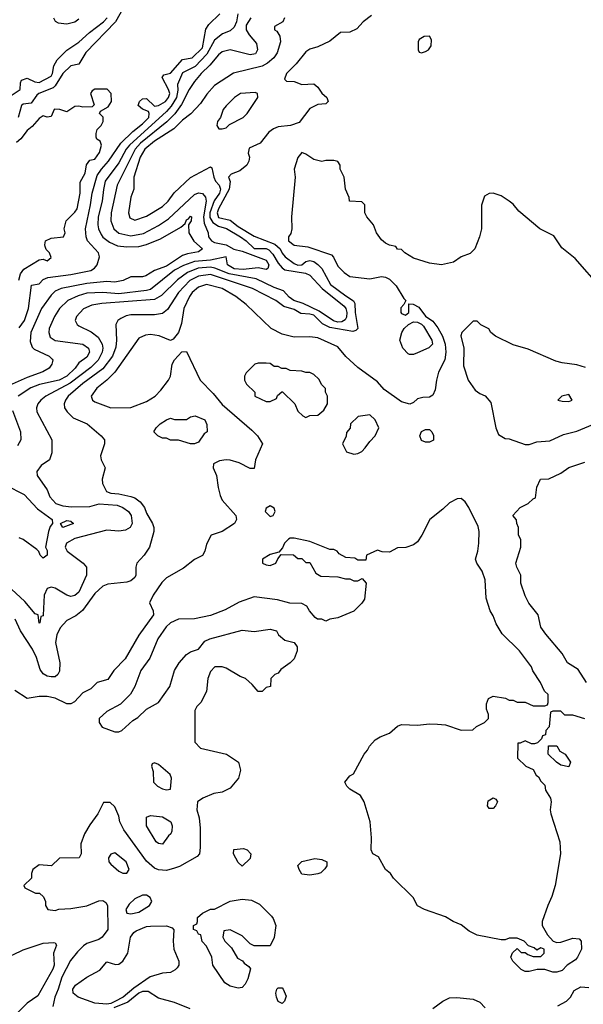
# Model space of a CAD drawing. Header units: inches. Extents: x 1793389 to 1900389, y 320802 to 470796.
# Tile 70 of 256: x 1852393 to 1855223, y 341253 to 346201. Entities that reach past the tile are written whole.
import ezdxf

# ---------------------------------------------------------------- set-up
doc = ezdxf.new("R2010")
doc.units = ezdxf.units.IN
doc.header["$MEASUREMENT"] = 0
doc.layers.add('B8354', color=7, linetype='Continuous')

msp = doc.modelspace()

# ---------------------------------------------------------------- linework, layer by layer
at = {"layer": 'B8354', "color": 2}
for points, elevation in [([(1852910, 346256.3), (1852873.7, 346190), (1852724, 346036), (1852690, 345978), (1852649.2, 345970), (1852610, 345930.4), (1852571.4, 345868.6), (1852561, 345859), (1852489.2, 345830), (1852478, 345822), (1852450, 345781), (1852410, 345777.3), (1852401.2, 345770), (1852385.6, 345710)], 174), ([(1853487.6, 346230), (1853481.5, 346190), (1853470, 346163.7), (1853450, 346144.5), (1853410.4, 346129.6), (1853370, 346098), (1853332.2, 346027.8), (1853273.4, 345966.6), (1853210, 345933.6), (1853184.2, 345875.8), (1853186.8, 345846.8), (1853179.7, 345810), (1853153.3, 345766.7), (1853130, 345739.7), (1852943.2, 345570), (1852926.5, 345550), (1852890, 345481.6), (1852822.6, 345390), (1852812.8, 345347.2), (1852807.4, 345290), (1852786.3, 345210), (1852785.7, 345170), (1852788.7, 345150), (1852801.1, 345121.1), (1852810, 345108.2), (1852842.8, 345082.8), (1852884.4, 345064.4), (1852930, 345058.9), (1852990, 345061.7), (1853030, 345071.7), (1853100.1, 345099.9), (1853201, 345159), (1853223.2, 345176.8), (1853230, 345194.8), (1853240.4, 345199.6), (1853250, 345214), (1853256, 345210), (1853253.4, 345190), (1853241, 345170), (1853242.4, 345130), (1853267.8, 345087.8), (1853310.8, 345050), (1853290, 345035.1), (1853234.7, 345025.3), (1853210, 345015.4), (1853130, 344963.1), (1853070, 344940.5), (1853026.1, 344913.9), (1853009.6, 344909.6), (1852950.7, 344909.3), (1852912, 344890), (1852870, 344882.7), (1852830, 344885.6), (1852730, 344874.7), (1852601, 344850), (1852570, 344836.2), (1852550, 344817), (1852502.4, 344750), (1852448.5, 344630), (1852444.7, 344584.7), (1852455.3, 344555.3), (1852465.1, 344545.1), (1852541, 344510), (1852555.5, 344495.5), (1852558.8, 344490), (1852554.8, 344470), (1852541, 344450), (1852508.3, 344431.7), (1852430, 344403.5), (1852324, 344356)], 178), ([(1853722, 346210), (1853714, 346190), (1853672.7, 346167.3), (1853672, 346150), (1853683.5, 346143.5), (1853698, 346118), (1853701.6, 346090), (1853684.8, 346035.2), (1853668.2, 346010), (1853637, 345983), (1853610, 345966.9), (1853466.9, 345933.1), (1853370.8, 345870), (1853332.5, 345827.5), (1853299.9, 345780.1), (1853251.7, 345728.3), (1853210, 345696.2), (1853166.6, 345653.4), (1853070, 345591.1), (1853021.1, 345550), (1852998, 345510), (1852964.9, 345410), (1852964.9, 345350), (1852950.8, 345310), (1852939.1, 345230), (1852945.8, 345205.8), (1852970, 345194), (1853030, 345213.4), (1853110, 345263), (1853138, 345290), (1853168.3, 345331.7), (1853250, 345408.2), (1853350, 345461), (1853357.3, 345457.3), (1853366.7, 345410), (1853376.5, 345390), (1853393.7, 345370), (1853400.8, 345350), (1853395.2, 345330), (1853369.5, 345290.5), (1853348, 345230), (1853347.3, 345207.3), (1853361.9, 345181.9), (1853390, 345163.9), (1853431.7, 345151.7), (1853501.6, 345110), (1853530.4, 345090), (1853570, 345052), (1853630, 345051.1), (1853643.8, 345043.8), (1853663.1, 345023.1), (1853690, 344977), (1853710, 344953.7), (1853724.4, 344944.5), (1853827.5, 344927.5), (1853850, 344918), (1853911.6, 344850), (1854021.7, 344761.7), (1854030.2, 344750), (1854034.4, 344730), (1854033, 344707), (1854027.1, 344692.9), (1854010, 344682.2), (1853990, 344681), (1853967.5, 344687.5), (1853896.5, 344736.5), (1853815.4, 344775.4), (1853769.6, 344790), (1853746, 344806), (1853717.8, 344837.8), (1853670, 344855.1), (1853579.6, 344899.6), (1853444.2, 344924.2), (1853372.9, 344952.9), (1853350, 344957.7), (1853287.9, 344952.1), (1853235.8, 344930), (1853185.4, 344894.6), (1853104.2, 344815.8), (1853070, 344795.1), (1852804.8, 344775.2), (1852754.2, 344765.8), (1852712.3, 344747.7), (1852677.3, 344710), (1852670.8, 344690), (1852681, 344670), (1852690, 344662.8), (1852751.9, 344631.9), (1852785.8, 344605.8), (1852806.7, 344570), (1852810.3, 344550), (1852807.4, 344530), (1852786, 344490), (1852750, 344454), (1852646.1, 344373.9), (1852524, 344310), (1852498.8, 344290), (1852484, 344270), (1852477.3, 344250), (1852478.8, 344230), (1852554.8, 344090), (1852554.8, 344025.2), (1852542, 343990), (1852499.8, 343960.2), (1852478, 343930), (1852481, 343910), (1852530, 343838), (1852543.4, 343803.4), (1852574.8, 343770), (1852610, 343757.4), (1852652.6, 343752.6), (1852744.8, 343755.2), (1852791.5, 343768.5), (1852882, 343762), (1852910.8, 343750), (1852939.1, 343730), (1852952.7, 343710), (1852957.1, 343670), (1852947.3, 343650), (1852924.7, 343635.3), (1852890, 343631.5), (1852830, 343635.8), (1852670, 343594), (1852628, 343570), (1852621.6, 343550), (1852630.5, 343530), (1852710.7, 343470), (1852728.2, 343450), (1852728.7, 343410), (1852690, 343324.5), (1852670, 343307.3), (1852650, 343302.9), (1852630, 343309.5), (1852570, 343343.7), (1852550, 343349.2), (1852530, 343342), (1852514.8, 343310), (1852510.9, 343209.1), (1852510, 343206), (1852498, 343202), (1852494, 343170), (1852490, 343168), (1852486, 343210), (1852470, 343215.3), (1852418, 343278), (1852330, 343359.3)], 186), ([(1852350, 345820.5), (1852394.5, 345850), (1852396, 345884), (1852402, 345898), (1852430, 345907.7), (1852468.9, 345888.9), (1852490, 345885.3), (1852550, 345917.3), (1852556.9, 345930), (1852564.5, 345970), (1852580.9, 345999.1), (1852630, 346048.5), (1852690, 346088.4), (1852743, 346137), (1852813.3, 346190), (1852831.3, 346210)], 178), ([(1854158.5, 346221.5), (1854118, 346190), (1854085.4, 346154.6), (1854050, 346139), (1854003.5, 346136.5), (1853950, 346093.2), (1853890, 346065.2), (1853850, 346053.2), (1853830, 346039), (1853781.1, 345978.9), (1853732, 345930), (1853722, 345902), (1853732.7, 345892.7), (1853770, 345891.3), (1853810, 345876), (1853870, 345878), (1853890, 345862), (1853910, 345832), (1853934, 345810), (1853942, 345790), (1853930, 345778), (1853890, 345775.3), (1853850, 345755.3), (1853796.3, 345683.7), (1853752, 345670), (1853690, 345662.2), (1853666.9, 345653.1), (1853644.2, 345635.8), (1853599.6, 345580.4), (1853545.2, 345554.8), (1853540.4, 345530), (1853546, 345510), (1853543.8, 345490), (1853533.4, 345470), (1853498.5, 345441.5), (1853454.9, 345425.1), (1853440.7, 345410), (1853448.7, 345388.7), (1853444, 345350), (1853390.4, 345250), (1853384, 345230), (1853390, 345207.6), (1853450, 345194.4), (1853490, 345162.3), (1853570, 345114), (1853673.3, 345073.3), (1853700.3, 345050), (1853710, 345027.7), (1853725.5, 345010), (1853770, 344975.5), (1853790, 344968), (1853810, 344969.1), (1853830, 344986.8), (1853849.4, 344990.6), (1853870, 344985.5), (1853890, 344970.6), (1853910.5, 344950), (1853954, 344870), (1854030, 344812.7), (1854069, 344789), (1854074.9, 344774.9), (1854076.9, 344730), (1854090, 344649), (1854080.5, 344639.5), (1854066, 344634), (1853950, 344654.5), (1853912.9, 344672.9), (1853870, 344715.5), (1853850, 344722), (1853804.9, 344724.9), (1853770, 344745.1), (1853719.7, 344759.7), (1853679.3, 344790), (1853561.2, 344850), (1853350, 344920.3), (1853290, 344912.9), (1853247, 344890), (1853190.3, 344830), (1853135.2, 344744.7), (1853110, 344724.5), (1853070, 344718.4), (1852950, 344717.6), (1852926.9, 344713.1), (1852899.9, 344700.1), (1852886, 344690), (1852874.8, 344670), (1852878.4, 344590), (1852875.6, 344555.6), (1852858, 344510), (1852810, 344446.3), (1852710, 344373.7), (1852635.5, 344310), (1852622, 344290), (1852616.3, 344270), (1852617.3, 344250), (1852630.8, 344230), (1852661.1, 344201.1), (1852731, 344170), (1852802, 344110), (1852818, 344090), (1852818, 344070), (1852798, 344010), (1852802, 343990), (1852821, 343950), (1852807.5, 343892.5), (1852808, 343870), (1852827.7, 343830), (1852850, 343821.3), (1852890, 343818.7), (1852950, 343805.3), (1852970, 343797.6), (1852997.5, 343777.5), (1853019.3, 343750), (1853030, 343721), (1853058.8, 343670), (1853066, 343650), (1853066, 343630), (1853044.7, 343550), (1853018, 343510), (1852981, 343470), (1852976, 343450), (1852976, 343410), (1852970, 343398), (1852950, 343382), (1852930, 343374), (1852834.8, 343365.2), (1852810, 343354), (1852770, 343317.2), (1852708.5, 343231.5), (1852674.6, 343205.4), (1852630, 343182.7), (1852595.4, 343144.6), (1852578.7, 343110), (1852572.3, 343072.3), (1852594.9, 342970), (1852592.8, 342927.2), (1852584.7, 342910), (1852570, 342899), (1852550, 342899.3), (1852530, 342902.7), (1852510, 342913.2), (1852495.3, 342935.3), (1852476.3, 342996.3), (1852457.2, 343037.2), (1852396, 343130), (1852370, 343188)], 190), ([(1853554, 346210), (1853530, 346174), (1853530.5, 346150.5), (1853544.7, 346124.7), (1853582, 346082), (1853586, 346050), (1853576, 346030), (1853550, 346023.7), (1853450, 346049.4), (1853410, 346039.5), (1853390, 346023.7), (1853348, 345972), (1853303.8, 345930), (1853270.4, 345890), (1853243.1, 345850), (1853204.8, 345775.2), (1853172.3, 345727.7), (1853131.5, 345688.5), (1853000, 345580), (1852972.3, 345550), (1852882.6, 345370), (1852852.4, 345230), (1852850.4, 345190), (1852865.5, 345150), (1852890, 345128.4), (1852950, 345115.3), (1853014.1, 345125.9), (1853090, 345166.7), (1853140.1, 345199.9), (1853270, 345323), (1853290, 345330.4), (1853310, 345327.7), (1853325.5, 345310), (1853328.8, 345290), (1853316, 345210), (1853319, 345179), (1853339.3, 345130), (1853341.3, 345110), (1853354.9, 345090), (1853370, 345080.9), (1853430, 345070.4), (1853467.7, 345047.7), (1853510, 345038), (1853630, 344992.4), (1853643, 344970), (1853638, 344950), (1853630, 344946.6), (1853590, 344953.6), (1853514.2, 344945.8), (1853469.2, 344949.2), (1853435.6, 344970), (1853428.9, 345008.9), (1853350, 344992.9), (1853270, 344986.8), (1853214.5, 344965.5), (1853170, 344941.7), (1853050, 344846), (1853030, 344839.7), (1852890, 344823.5), (1852810, 344831), (1852730, 344826.9), (1852685.7, 344814.3), (1852634.8, 344790), (1852593, 344750), (1852568, 344710), (1852540.5, 344650), (1852539.1, 344630), (1852546.4, 344606.4), (1852570, 344588.2), (1852710.2, 344570.3), (1852738, 344550), (1852743, 344530), (1852730, 344504.5), (1852690, 344477.2), (1852670.4, 344450), (1852630, 344409.7), (1852590, 344389.8), (1852492.7, 344367.3), (1852448.2, 344351.8), (1852384.9, 344310)], 182), ([(1852390, 344652), (1852416, 344690), (1852437, 344750), (1852452.7, 344867.3), (1852490, 344873.2), (1852510, 344896), (1852534, 344906), (1852650, 344920.5), (1852750, 344940.5), (1852767.7, 344952.2), (1852781.3, 344970), (1852793.4, 345010), (1852788, 345030), (1852733, 345090), (1852726.4, 345110), (1852723.7, 345150), (1852748.8, 345270), (1852756, 345330), (1852782.3, 345417.7), (1852802.6, 345450), (1852838.7, 345490), (1852900, 345580), (1852961, 345639), (1853010, 345677.2), (1853040.3, 345710), (1853043, 345730), (1853039, 345739), (1853010, 345750.7), (1852987.3, 345770), (1852994.8, 345790), (1853010, 345802.7), (1853030, 345805.2), (1853070, 345766), (1853090, 345769.6), (1853124.4, 345790), (1853139.6, 345810), (1853145.7, 345830), (1853139.6, 345850), (1853108, 345910), (1853115.9, 345924.1), (1853150, 345932.6), (1853210, 346001.3), (1853258.8, 346010), (1853310, 346059.5), (1853326.9, 346153.1), (1853342.3, 346177.7), (1853397.3, 346230)], 174), ([(1852562, 346210), (1852570, 346194), (1852585.4, 346185.4), (1852630, 346181), (1852670, 346190.8), (1852690, 346204.9)], 182), ([(1852387.9, 344892.1), (1852396.5, 344923.5), (1852412.8, 344947.2), (1852490, 344994), (1852510, 344998), (1852530.9, 344989.1), (1852550, 345006), (1852542, 345030), (1852526, 345046), (1852521, 345061), (1852518, 345070), (1852522, 345090), (1852550, 345104), (1852612, 345110), (1852621, 345130), (1852616, 345150), (1852626, 345190), (1852670, 345233.2), (1852680.5, 345250), (1852695.8, 345330), (1852695.9, 345384.1), (1852722, 345430), (1852727.5, 345472.5), (1852744.5, 345495.5), (1852770, 345500.9), (1852793.2, 345533.2), (1852802.8, 345570), (1852796, 345590), (1852780.7, 345600.7), (1852776, 345610), (1852777.3, 345630), (1852781, 345650), (1852801, 345670), (1852812, 345690), (1852811.6, 345711.6), (1852794, 345730), (1852798, 345742), (1852836.9, 345763.1), (1852854, 345790), (1852852, 345830), (1852831.6, 345851.6), (1852770, 345851.3), (1852756.4, 345843.6), (1852748, 345830), (1852766, 345774), (1852756.4, 345763.6), (1852710, 345761), (1852690, 345766), (1852670, 345764.7), (1852630, 345738), (1852594, 345750), (1852569.1, 345750.9), (1852566, 345750), (1852550, 345714), (1852530, 345712), (1852510, 345718), (1852490, 345704.7), (1852455.9, 345664.1), (1852430, 345644.9), (1852397.6, 345602.4), (1852375.8, 345584.2)], 170), ([(1855314, 344850), (1855180.9, 345000.9), (1855115.3, 345055.3), (1855074.2, 345114.2), (1855004, 345150), (1854898.9, 345238.9), (1854870, 345274), (1854850, 345289), (1854810, 345315.3), (1854770, 345328.7), (1854750, 345328), (1854726, 345314), (1854711.6, 345268.4), (1854711.3, 345150), (1854702, 345110), (1854678, 345050), (1854653.7, 345026.3), (1854610, 345008.7), (1854570, 344982), (1854510.6, 344969.4), (1854450, 344977.2), (1854370, 345002), (1854326, 345030), (1854310, 345046), (1854290, 345048), (1854282, 345062), (1854250, 345068), (1854230, 345078), (1854210, 345095.3), (1854184, 345130), (1854168.7, 345170), (1854135.3, 345210), (1854126, 345230), (1854126, 345270), (1854110, 345286), (1854048.9, 345288.9), (1854047.3, 345307.3), (1854029.1, 345349.1), (1854021.2, 345410), (1854002, 345450), (1854002, 345470), (1853990, 345488), (1853970, 345494), (1853930, 345494), (1853910, 345488), (1853870, 345499), (1853830, 345526), (1853810, 345533.2), (1853790, 345509.2), (1853770.4, 345450), (1853776.5, 345410), (1853757.7, 345210), (1853759.6, 345150), (1853753.6, 345126.4), (1853742.4, 345110), (1853742.4, 345090), (1853770, 345068.9), (1853839.4, 345059.4), (1853958.7, 345018.7), (1853968.5, 345008.5), (1853990, 344962.8), (1854021, 344930), (1854050, 344911), (1854150, 344898.8), (1854210, 344910.6), (1854230, 344907.3), (1854250, 344897.3), (1854283, 344863), (1854320.7, 344800.7), (1854332, 344790), (1854322, 344770), (1854306, 344754), (1854306, 344730), (1854310, 344724), (1854330, 344716.3), (1854346, 344730), (1854347.3, 344772.7), (1854368.9, 344771.1), (1854396, 344756), (1854430, 344710.7), (1854466.4, 344686.4), (1854492.5, 344652.5), (1854516, 344610), (1854528.8, 344570), (1854532.2, 344530), (1854527.7, 344492.3), (1854496.3, 344430), (1854484.9, 344390), (1854478.5, 344341.5), (1854466.4, 344313.6), (1854450, 344304), (1854416.9, 344303.1), (1854390, 344295.3), (1854370, 344278), (1854351.1, 344268.9), (1854310, 344281.2), (1854222.5, 344342.5), (1854190, 344382), (1854090, 344454), (1854030, 344509.2), (1853990, 344558), (1853890, 344602.9), (1853850, 344607), (1853770, 344606), (1853710, 344621.2), (1853655.3, 344650), (1853529, 344770), (1853477.2, 344810), (1853409, 344850), (1853330, 344869.6), (1853290, 344856.9), (1853259.3, 344830), (1853244.4, 344810), (1853217.1, 344750), (1853205.2, 344674.8), (1853190.8, 344629.2), (1853163.6, 344596.4), (1853150, 344588.7), (1853092.1, 344612.1), (1853050, 344619.3), (1853024.9, 344615.1), (1852990, 344601.2), (1852870.2, 344429.8), (1852830.3, 344389.7), (1852780.7, 344350), (1852751, 344310), (1852758, 344290), (1852770, 344281), (1852850.7, 344250.7), (1852950, 344253), (1853030, 344283), (1853072.7, 344310), (1853101, 344339), (1853139.3, 344390), (1853149.2, 344410), (1853159, 344470), (1853170, 344492), (1853207.3, 344532.7), (1853230, 344534), (1853298, 344390), (1853363.4, 344323.4), (1853410, 344267.3), (1853559, 344139), (1853586, 344110), (1853611, 344070), (1853576, 343990), (1853570, 343946), (1853550, 343946), (1853494, 343974), (1853450, 343987.3), (1853430, 343989.5), (1853395.9, 343984.1), (1853366, 343970), (1853364, 343950), (1853381.6, 343910), (1853388.4, 343850), (1853399.3, 343810), (1853410, 343787.3), (1853478, 343710), (1853482, 343690), (1853472, 343670), (1853410, 343628.7), (1853354, 343610), (1853330, 343566), (1853322, 343530), (1853310, 343508), (1853270, 343488.7), (1853214.6, 343445.4), (1853130, 343396), (1853106.4, 343373.6), (1853062.8, 343310), (1853044.7, 343270), (1853062, 343230), (1853064.7, 343210), (1852990, 343109), (1852922.8, 342990), (1852864.7, 342930), (1852834.4, 342885.6), (1852782, 342870), (1852750, 342838), (1852710, 342818), (1852667.3, 342772.7), (1852650, 342764), (1852630, 342762.7), (1852570, 342792), (1852530, 342800.7), (1852490, 342799.5), (1852429.6, 342789.6), (1852368, 342830)], 194), ([(1855233.8, 344453.8), (1855190, 344467), (1855116.6, 344476.6), (1855085.1, 344485.1), (1854946.2, 344546.2), (1854870, 344567.3), (1854782, 344610), (1854758, 344630), (1854748.4, 344648.4), (1854708.4, 344668.4), (1854690, 344686), (1854670, 344686), (1854612, 344630), (1854606.8, 344613.2), (1854622, 344550), (1854621.4, 344461.4), (1854644.7, 344390), (1854679.8, 344339.8), (1854702.5, 344322.5), (1854730.6, 344310.6), (1854758, 344278), (1854784, 344150), (1854796, 344116), (1854830, 344096), (1854850, 344094.8), (1854930, 344066.8), (1854950, 344066.8), (1854990, 344079.1), (1855054.8, 344085.2), (1855123.2, 344116.8), (1855190, 344134), (1855343.1, 344196.9)], 198), ([(1852356.8, 344236.8), (1852397.3, 344130), (1852398.8, 344090), (1852381.1, 344058.9)], 182), ([(1855239, 342870), (1855196.5, 342936.5), (1855144, 342970), (1855116, 343016), (1855033.6, 343113.6), (1855010, 343148), (1854995.3, 343210), (1854949.1, 343269.1), (1854930, 343306), (1854908.9, 343368.9), (1854908.7, 343410), (1854889.3, 343449.3), (1854884, 343470), (1854908.7, 343550), (1854908.4, 343588.4), (1854898, 343610), (1854898, 343650), (1854888, 343670), (1854887.3, 343687.3), (1854868, 343710), (1854906, 343750), (1854946, 343770), (1854970, 343794), (1854982, 343798), (1854988.4, 343851.6), (1855007.3, 343892.7), (1855050, 343894), (1855110, 343922.8), (1855150, 343951.3), (1855230, 343978)], 194), ([(1852322.8, 343862.8), (1852415.4, 343815.4), (1852482.4, 343742.4), (1852556, 343690), (1852558, 343670), (1852545.8, 343654.2), (1852537.3, 343630), (1852522, 343550), (1852530, 343534), (1852531, 343510), (1852510, 343495.3), (1852495.3, 343510), (1852489.2, 343529.2), (1852479.3, 343539.3), (1852410, 343589.3), (1852390, 343598)], 182), ([(1855230, 342688.7), (1855170, 342706), (1855130, 342706), (1855110, 342726), (1855070, 342726), (1855058, 342722), (1855051.6, 342648.4), (1855034, 342630), (1855032.7, 342607.3), (1855018, 342602), (1855012.7, 342587.3), (1854992.7, 342567.3), (1854978, 342562), (1854963.1, 342563.1), (1854930, 342578), (1854906, 342566), (1854894, 342566), (1854892, 342490), (1854934, 342450), (1854970, 342434), (1854985.4, 342405.4), (1854996.9, 342396.9), (1855010, 342374), (1855030, 342354), (1855032, 342330), (1855058, 342290), (1855062, 342270), (1855056, 342230), (1855058.8, 342210), (1855104.9, 342070), (1855107.7, 342010), (1855081.6, 341850), (1855065.1, 341794.9), (1855044, 341750), (1855016, 341670), (1855016, 341650), (1855042, 341602), (1855071.1, 341571.1), (1855090, 341564.7), (1855110, 341566), (1855170, 341586), (1855202, 341582), (1855212, 341570), (1855214, 341530), (1855194, 341490), (1855183.6, 341476.4), (1855142, 341450), (1855116, 341424), (1855090, 341415.3), (1855070, 341415.3), (1855030, 341428.7), (1854991.6, 341428.4), (1854950, 341418), (1854930, 341418), (1854910, 341428), (1854868, 341470), (1854858, 341490), (1854867.3, 341512.7), (1854890, 341534), (1854910, 341514), (1854930, 341514), (1854943.6, 341503.6), (1854970, 341494), (1855010, 341494), (1855026, 341510), (1855026, 341530), (1855010, 341538), (1854990, 341526), (1854976.4, 341536.4), (1854947.3, 341547.3), (1854926, 341570), (1854890, 341586), (1854850, 341586), (1854830, 341578), (1854810, 341578), (1854690, 341601.2), (1854650, 341621.2), (1854610, 341652.7), (1854569.5, 341669.5), (1854530, 341693.2), (1854426, 341730), (1854390, 341748), (1854368, 341790), (1854270, 341888), (1854255.3, 341910), (1854228.7, 341930), (1854194.6, 341994.6), (1854166, 342010), (1854158, 342030), (1854159, 342090), (1854152, 342170), (1854122.7, 342270), (1854103.2, 342303.2), (1854050, 342335.3), (1854035.3, 342350), (1854026, 342370), (1854050, 342402), (1854068.4, 342411.6), (1854122, 342510), (1854139, 342530), (1854148.7, 342550), (1854178, 342582), (1854202, 342598), (1854250, 342616), (1854289.4, 342650.6), (1854310, 342658.8), (1854390, 342656), (1854450, 342662.8), (1854490, 342660.7), (1854530, 342657.3), (1854610, 342631.3), (1854667.3, 342632.7), (1854686, 342650), (1854726, 342670), (1854746, 342690), (1854746, 342710), (1854736.4, 342736.4), (1854736.4, 342763.6), (1854746, 342790), (1854770, 342802), (1854831.1, 342791.1), (1854850, 342782), (1854870, 342782), (1854890, 342772), (1854930, 342772), (1854970, 342754), (1855030, 342754), (1855042, 342758), (1855046, 342770), (1855046, 342810), (1855027.3, 342827.3), (1855008, 342870), (1854969.3, 342929.3), (1854962, 342950), (1854902, 343030), (1854814.6, 343114.6), (1854784.7, 343164.7), (1854770, 343206), (1854755.3, 343230), (1854734.6, 343294.6), (1854730, 343386), (1854714, 343430), (1854688.7, 343470), (1854682, 343490), (1854693.2, 343530), (1854697.2, 343570), (1854699, 343630), (1854694.6, 343654.6), (1854648, 343750), (1854630, 343778), (1854610, 343795.3), (1854590, 343794), (1854550, 343774), (1854518, 343742), (1854451.3, 343690), (1854411.3, 343610), (1854390, 343578), (1854370, 343562), (1854331.1, 343548.9), (1854290, 343548), (1854250, 343526), (1854212.7, 343527.3), (1854190, 343535.3), (1854134, 343510), (1854130, 343486), (1854090, 343486), (1854074.6, 343494.6), (1854030, 343498), (1853996.4, 343516.4), (1853986, 343530), (1853970, 343538), (1853950, 343538), (1853850, 343579), (1853770, 343595.3), (1853750, 343595.3), (1853742, 343590), (1853722, 343570), (1853712.7, 343547.3), (1853694, 343526), (1853650, 343514), (1853612, 343490), (1853612, 343470), (1853630, 343461), (1853650, 343458), (1853678, 343470), (1853688, 343492), (1853706, 343514), (1853767.3, 343512.7), (1853790, 343494), (1853810, 343494), (1853830, 343474), (1853850, 343474), (1853879.6, 343419.6), (1853905.4, 343405.4), (1853990, 343401), (1854028, 343392), (1854050, 343392), (1854070, 343382), (1854090, 343382), (1854112.7, 343392.7), (1854132, 343370), (1854124.7, 343290), (1854111.1, 343268.9), (1854070, 343228.7), (1853990, 343195.3), (1853950, 343188), (1853930, 343178), (1853910, 343188), (1853888.4, 343188.4), (1853876.4, 343196.4), (1853848, 343230), (1853834.6, 343254.6), (1853810, 343268), (1853749.1, 343269.1), (1853686.6, 343286.6), (1853570, 343300.9), (1853494, 343274), (1853424.7, 343235.3), (1853350, 343206.6), (1853270.4, 343189.6), (1853190, 343188.2), (1853150.6, 343170), (1853128.4, 343150), (1853086.4, 343090), (1853046.6, 342993.4), (1853001.6, 342930), (1852970.4, 342849.6), (1852948.3, 342811.7), (1852898, 342762), (1852830, 342724), (1852791.3, 342690), (1852791.3, 342670), (1852806.4, 342646.4), (1852870, 342622), (1852890, 342622), (1852906, 342630), (1852960.2, 342679.8), (1852985.6, 342694.4), (1853030, 342736), (1853089.5, 342770.5), (1853146, 342850), (1853169.3, 342930), (1853193.2, 342970), (1853230, 343010.7), (1853250, 343024), (1853290, 343038.8), (1853322, 343078), (1853348, 343090), (1853510, 343133.4), (1853570, 343126.8), (1853650, 343138.8), (1853682, 343130), (1853692, 343110), (1853723.5, 343083.5), (1853770.7, 343070.7), (1853786, 343050), (1853786, 343030), (1853770, 342988.7), (1853750.6, 342969.4), (1853703.5, 342936.5), (1853690, 342918), (1853674, 342910), (1853654, 342890), (1853652, 342850), (1853630, 342846), (1853610, 342826), (1853590, 342826), (1853560.4, 342860.4), (1853526, 342890), (1853500.2, 342900.2), (1853430, 342942), (1853410, 342948.7), (1853371.6, 342948.4), (1853350, 342926), (1853338, 342890), (1853330, 342826), (1853302, 342770), (1853282, 342750), (1853272, 342730), (1853272, 342570), (1853301, 342541), (1853430.9, 342510.9), (1853490.7, 342470.7), (1853501, 342430), (1853491, 342390), (1853450, 342339), (1853410, 342319), (1853367.9, 342312.1), (1853312, 342290), (1853286, 342270), (1853282.8, 342230), (1853294, 342190), (1853298.5, 342138.5), (1853299.1, 342040.9), (1853296, 342010), (1853283.5, 341996.5), (1853194.2, 341945.8), (1853170, 341937), (1853130, 341926.6), (1853090, 341929.5), (1853070, 341937), (1853030, 341972), (1852915.6, 342130), (1852896.2, 342170), (1852890, 342198), (1852870, 342246), (1852847.3, 342267.3), (1852812.7, 342267.3), (1852784.7, 342210), (1852744.5, 342155.5), (1852718, 342110), (1852699.6, 342060.4), (1852702, 342010), (1852692, 341990), (1852592.7, 341987.3), (1852551.6, 341948.4), (1852490, 341954), (1852458, 341930), (1852452, 341910), (1852452, 341888), (1852414, 341850), (1852418, 341838), (1852472.7, 341812.7), (1852491.6, 341811.6), (1852512.7, 341792.7), (1852522, 341770), (1852522, 341750), (1852534, 341730), (1852570, 341724.7), (1852589, 341731), (1852650, 341734), (1852730, 341748.2), (1852790, 341774), (1852810, 341774.8), (1852824.9, 341764.9), (1852834, 341750), (1852834.8, 341630), (1852806.8, 341590), (1852790, 341579.5), (1852730, 341558.7), (1852713.5, 341546.5), (1852682.4, 341517.6), (1852647, 341473), (1852604.2, 341390), (1852586.4, 341330), (1852568.5, 341290), (1852558.3, 341241.7)], 198), ([(1851423.5, 341236.5), (1851550, 341287.4), (1851610, 341319.5), (1851829, 341390), (1851910, 341425.5), (1852010, 341436.4), (1852109.7, 341470.4), (1852150, 341478.4), (1852230, 341474.4), (1852326.5, 341493.5), (1852357.7, 341502.3), (1852410, 341527.7), (1852510, 341560.7), (1852563.6, 341563.6), (1852570, 341562), (1852578, 341550), (1852562.8, 341510), (1852564.9, 341450), (1852559.3, 341430), (1852483.8, 341296.2), (1852430, 341259.3), (1852310, 341140.5)], 194), ([(1855094, 341246), (1855138, 341270), (1855158, 341290), (1855176.4, 341323.6), (1855210, 341342), (1855250, 341338)], 198), ([(1853249, 341230), (1853170, 341262.9), (1853090, 341284.2), (1853038.3, 341318.3), (1853010, 341317.2), (1852990, 341308.7), (1852935.2, 341264.8), (1852864.7, 341235.3)], 202), ([(1854467.2, 341232.8), (1854517.2, 341270), (1854550, 341285.5), (1854587.9, 341287.9), (1854670, 341278.8), (1854703.5, 341263.5), (1854730, 341236)], 198)]:
    msp.add_lwpolyline(points, dxfattribs=dict(at, elevation=elevation))
for points, elevation in [([(1854450, 346118), (1854423.6, 346116.4), (1854398, 346102), (1854394, 346090), (1854394, 346050), (1854398, 346038), (1854410, 346034), (1854430, 346042), (1854446, 346050), (1854458, 346070), (1854460.4, 346100.4)], 194), ([(1853575.3, 345835.3), (1853502, 345830), (1853471.3, 345810), (1853430, 345769), (1853414.8, 345750), (1853401, 345710), (1853386, 345690), (1853382, 345670), (1853392.7, 345652.7), (1853410, 345652), (1853430, 345658), (1853446, 345674), (1853515.3, 345710), (1853535.3, 345730), (1853588, 345810), (1853586, 345830)], 190), ([(1854350, 344518), (1854342.7, 344522.7), (1854316.2, 344550), (1854302, 344590), (1854311.5, 344630), (1854322.4, 344650), (1854344.2, 344670), (1854370, 344682), (1854390, 344681.3), (1854410, 344671.4), (1854420.3, 344660.3), (1854462, 344590), (1854464.9, 344570), (1854447.1, 344552.9), (1854390, 344527.6), (1854370, 344518.4)], 190), ([(1853630, 344475.3), (1853590, 344475.3), (1853574, 344470), (1853530, 344426), (1853522, 344410), (1853522, 344390), (1853532, 344370), (1853574, 344330), (1853574, 344310), (1853630, 344282), (1853650, 344282), (1853682, 344298), (1853687.3, 344312.7), (1853708.4, 344331.6), (1853711.6, 344331.6), (1853774, 344270), (1853790, 344234), (1853814, 344210), (1853830, 344202), (1853850, 344212), (1853890, 344214), (1853920.4, 344239.6), (1853938, 344270), (1853938, 344310), (1853928, 344330), (1853927.3, 344347.3), (1853910, 344366), (1853894.6, 344394.6), (1853870, 344418), (1853850, 344428), (1853830, 344428), (1853810, 344435.3), (1853750, 344438), (1853730, 344448), (1853708.4, 344448.4), (1853690, 344458), (1853670, 344458), (1853650, 344474)], 198), ([(1855150, 344318), (1855114, 344310), (1855094, 344290), (1855116.4, 344283.6), (1855150, 344282), (1855166, 344290)], 202), ([(1853250, 344069), (1853190, 344088), (1853150, 344088), (1853130, 344098), (1853110, 344098), (1853086, 344110), (1853066, 344130), (1853078, 344150), (1853098, 344170), (1853130, 344191), (1853150, 344198), (1853170, 344192), (1853230, 344192), (1853250, 344204.7), (1853274, 344210), (1853322, 344190), (1853332.7, 344167.3), (1853334, 344130), (1853319.6, 344120.4), (1853290, 344078), (1853270, 344069)], 190), ([(1854150, 344215.3), (1854092.7, 344207.3), (1854054, 344170), (1854051.6, 344148.4), (1854032.7, 344127.3), (1854031.6, 344108.4), (1854014, 344070), (1854034, 344030), (1854070, 344018), (1854090, 344022), (1854110, 344032), (1854128, 344050), (1854150, 344082), (1854178, 344110), (1854195.3, 344150), (1854178, 344190)], 198), ([(1854430, 344078), (1854410, 344086), (1854402, 344110), (1854410, 344132), (1854430, 344142), (1854450, 344142), (1854462, 344130), (1854471.1, 344111.1), (1854470, 344088), (1854450, 344078)], 194), ([(1853650, 343758), (1853630, 343746), (1853624.7, 343730), (1853650, 343704.7), (1853666, 343710), (1853675.3, 343730), (1853670, 343746)], 198), ([(1852610, 343649.3), (1852598, 343670), (1852630, 343684.7), (1852650, 343682), (1852662, 343670)], 182), ([(1855150, 342446), (1855110, 342455.3), (1855088, 342470), (1855046, 342510), (1855047.3, 342552.7), (1855090, 342552), (1855105.4, 342525.4), (1855130.7, 342510.7), (1855158, 342470)], 198), ([(1853070, 342466), (1853058, 342462), (1853054, 342450), (1853063.6, 342423.6), (1853064.7, 342370), (1853084.7, 342350), (1853110, 342336), (1853130, 342331.3), (1853150, 342334), (1853154, 342390), (1853148.9, 342408.9), (1853090, 342458)], 198), ([(1854750, 342238), (1854742, 342250), (1854744.7, 342275.3), (1854770, 342291.3), (1854783.6, 342283.6), (1854791.3, 342270), (1854782, 342250), (1854770, 342238)], 194), ([(1853110, 342058), (1853090, 342062), (1853078, 342070), (1853028.7, 342150), (1853030, 342194), (1853050, 342202), (1853110, 342196), (1853151, 342170), (1853158, 342150), (1853156.9, 342123.1), (1853152, 342110), (1853139.6, 342100.4)], 194), ([(1853510, 341948), (1853490, 341966), (1853466, 342010), (1853468.4, 342031.6), (1853516.9, 342036.9), (1853534, 342030), (1853554, 342010), (1853550, 341986)], 198), ([(1852870, 342015.3), (1852850, 342008), (1852838, 341990), (1852841, 341970), (1852850, 341958), (1852890, 341922), (1852910, 341912), (1852930, 341912), (1852942, 341930), (1852928, 341970)], 202), ([(1853850, 341902), (1853810, 341908), (1853795.3, 341930), (1853789, 341951), (1853809.2, 341970.8), (1853874.6, 341985.4), (1853910, 341981), (1853934, 341970), (1853934, 341950), (1853925.4, 341934.6), (1853905.4, 341914.6), (1853890, 341908.7)], 198), ([(1853030, 341802), (1853010, 341802), (1852970, 341784), (1852942.8, 341757.2), (1852924.9, 341730), (1852931, 341711), (1852950, 341708.5), (1852990, 341717.1), (1853045.2, 341750), (1853055.3, 341770), (1853048, 341790)], 202), ([(1853570, 341548), (1853550, 341558), (1853510, 341598), (1853450, 341628), (1853418, 341622), (1853412, 341590), (1853422, 341570), (1853456.9, 341536.9), (1853485.4, 341485.4), (1853511.1, 341471.1), (1853519.6, 341459.6), (1853543.6, 341443.6), (1853551.1, 341431.1), (1853538, 341382), (1853525.4, 341354.6), (1853510, 341338), (1853490, 341335.3), (1853450, 341344), (1853422, 341362), (1853362, 341450), (1853358, 341490), (1853330, 341546), (1853308.4, 341568.4), (1853302, 341602), (1853290, 341606), (1853282, 341622), (1853266, 341630), (1853266, 341650), (1853282, 341658), (1853286, 341670), (1853286, 341690), (1853310, 341712), (1853350, 341732), (1853370, 341732), (1853448.9, 341771.1), (1853510, 341781), (1853556.9, 341776.9), (1853596.9, 341756.9), (1853656.9, 341696.9), (1853665.4, 341685.4), (1853678, 341650), (1853671.1, 341588.9), (1853650, 341548)], 198), ([(1852830, 341254.8), (1852770, 341259.8), (1852686, 341290), (1852661.6, 341310), (1852658.7, 341330), (1852673.6, 341350), (1852730, 341390.2), (1852794.8, 341425.2), (1852830, 341466), (1852874.2, 341454.2), (1852890, 341455.3), (1852910, 341470.4), (1852936, 341510), (1852948.4, 341591.6), (1852965.4, 341614.6), (1852977.4, 341622.6), (1853030, 341643.8), (1853050, 341646.7), (1853130, 341647.7), (1853158.5, 341638.5), (1853166.8, 341626.8), (1853163, 341570), (1853166, 341530), (1853191.3, 341470), (1853191.3, 341450), (1853183.5, 341436.5), (1853174, 341426), (1853150, 341413.2), (1853109.4, 341409.4), (1853047.8, 341392.2), (1852965.6, 341334.4), (1852912.4, 341290), (1852870, 341267.9), (1852850, 341257.6)], 198), ([(1853710, 341258), (1853690, 341268), (1853682, 341290), (1853679, 341310), (1853684, 341330), (1853690, 341336), (1853710, 341336), (1853716, 341330), (1853730, 341294), (1853722, 341270)], 198)]:
    msp.add_lwpolyline(points, close=True, dxfattribs=dict(at, elevation=elevation))

doc.saveas('drawing.dxf')
